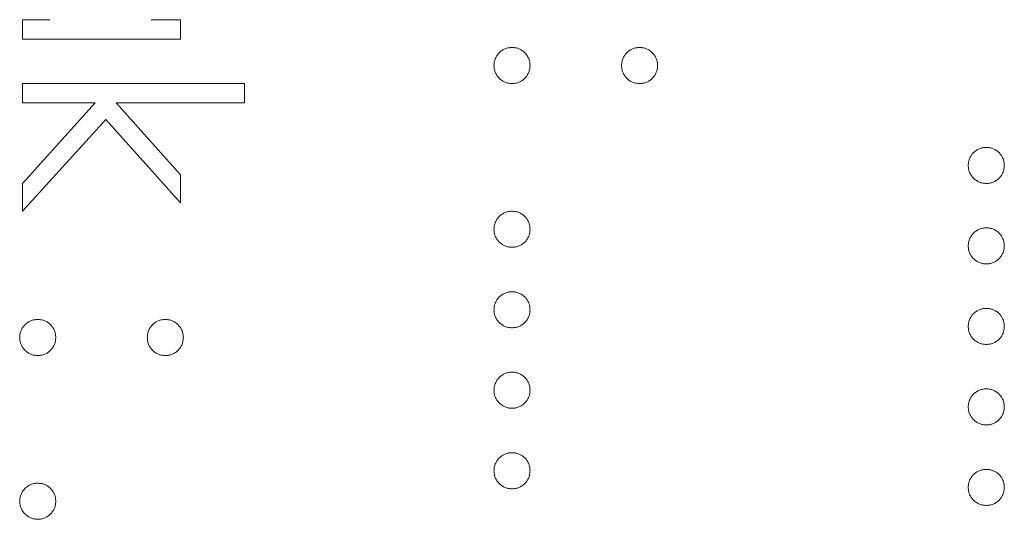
# Model space of a CAD drawing. Header units: millimetres. Extents: x -3 to 402, y -195 to 324.
# Tile 12 of 27: x 51 to 57, y 146 to 149. Entities that reach past the tile are written whole.
import ezdxf

# ---------------------------------------------------------------- set-up
doc = ezdxf.new("R2010")
doc.units = ezdxf.units.MM

msp = doc.modelspace()

# ---------------------------------------------------------------- linework, layer by layer
at = {"color": 7, "linetype": 'Continuous', "lineweight": 15}
for p, q in [((51.1277, 149.0911), (51.2949, 149.0911)), ((51.1277, 148.9724), (51.1277, 149.0911)), ((51.9155, 149.0911), (52.0944, 149.0911)), ((52.0944, 149.0911), (52.0944, 148.9724)), ((52.0944, 148.9724), (51.1277, 148.9724)), ((51.1277, 148.701), (52.4845, 148.701)), ((51.1277, 148.5823), (51.1277, 148.701)), ((52.4845, 148.701), (52.4845, 148.5823)), ((51.5731, 148.5823), (51.1277, 148.5823)), ((51.1277, 148.0912), (51.5731, 148.5823)), ((51.7001, 148.5823), (52.0944, 148.1424)), ((52.4845, 148.5823), (51.7001, 148.5823)), ((51.6365, 148.4821), (51.1277, 147.9208)), ((52.0944, 147.9717), (51.6365, 148.4821)), ((52.0944, 148.1424), (52.0944, 147.9717)), ((51.1277, 147.9208), (51.1277, 148.0912))]:
    msp.add_line(p, q, dxfattribs=at)
for points, knots in [([(54.0107, 148.8113), (54.0111, 148.8186), (54.0119, 148.8331), (54.0184, 148.8538), (54.0285, 148.8728), (54.0426, 148.8897), (54.0596, 148.9036), (54.0786, 148.914), (54.0993, 148.9203), (54.1137, 148.9211), (54.121, 148.9215)], [0, 0, 0, 0, 0.1277566, 0.2494144, 0.3727965, 0.5001113, 0.6286099, 0.7506434, 0.8737684, 1, 1, 1, 1]), ([(54.121, 148.9215), (54.1284, 148.9211), (54.143, 148.9203), (54.1639, 148.914), (54.1828, 148.9036), (54.1996, 148.8896), (54.2137, 148.8728), (54.2239, 148.8538), (54.2299, 148.833), (54.2308, 148.8186), (54.2312, 148.8113)], [0, 0, 0, 0, 0.129097, 0.252046, 0.373905, 0.5010378, 0.6281707, 0.7513765, 0.872426, 1, 1, 1, 1]), ([(54.7909, 148.8113), (54.7913, 148.8186), (54.7921, 148.833), (54.7982, 148.8538), (54.8084, 148.8728), (54.8225, 148.8896), (54.8393, 148.9036), (54.8582, 148.914), (54.8791, 148.9203), (54.8937, 148.9211), (54.9011, 148.9215)], [0, 0, 0, 0, 0.127574, 0.248624, 0.371829, 0.498962, 0.626095, 0.747954, 0.870903, 1, 1, 1, 1]), ([(54.9011, 148.9215), (54.9084, 148.9211), (54.9228, 148.9203), (54.9435, 148.914), (54.9625, 148.9036), (54.9792, 148.8896), (54.9936, 148.8729), (55.0037, 148.8537), (55.0102, 148.8331), (55.011, 148.8186), (55.0114, 148.8113)], [0, 0, 0, 0, 0.126257, 0.249407, 0.371465, 0.498805, 0.627129, 0.750535, 0.872218, 1, 1, 1, 1]), ([(54.121, 148.701), (54.1137, 148.7015), (54.0993, 148.7024), (54.0784, 148.7081), (54.0597, 148.7191), (54.0426, 148.7328), (54.0286, 148.7497), (54.0182, 148.7686), (54.0119, 148.7894), (54.0111, 148.8039), (54.0107, 148.8113)], [0, 0, 0, 0, 0.126178, 0.248821, 0.37154, 0.499984, 0.627244, 0.749226, 0.872298, 1, 1, 1, 1]), ([(54.2312, 148.8113), (54.2308, 148.8039), (54.2299, 148.7895), (54.224, 148.7686), (54.2136, 148.7497), (54.1996, 148.7329), (54.1827, 148.719), (54.164, 148.7081), (54.1429, 148.7023), (54.1284, 148.7015), (54.121, 148.701)], [0, 0, 0, 0, 0.127519, 0.249986, 0.371792, 0.49887, 0.625948, 0.748492, 0.870959, 1, 1, 1, 1]), ([(54.9011, 148.701), (54.8937, 148.7015), (54.8792, 148.7023), (54.8581, 148.7081), (54.8394, 148.719), (54.8225, 148.7329), (54.8085, 148.7497), (54.7981, 148.7686), (54.7922, 148.7895), (54.7913, 148.8039), (54.7909, 148.8113)], [0, 0, 0, 0, 0.129041, 0.251508, 0.374052, 0.50113, 0.628208, 0.750014, 0.872481, 1, 1, 1, 1]), ([(55.0114, 148.8113), (55.0109, 148.8039), (55.0101, 148.7895), (55.0042, 148.7686), (54.9937, 148.7497), (54.9798, 148.7329), (54.9629, 148.719), (54.9442, 148.7081), (54.9231, 148.7023), (54.9086, 148.7015), (54.9011, 148.701)], [0, 0, 0, 0, 0.127519, 0.249986, 0.371792, 0.49887, 0.625948, 0.748492, 0.870959, 1, 1, 1, 1]), ([(56.9107, 148.2007), (56.9111, 148.2081), (56.9119, 148.2225), (56.9184, 148.2432), (56.9285, 148.2622), (56.9426, 148.2792), (56.9596, 148.293), (56.9786, 148.3034), (56.9993, 148.3097), (57.0137, 148.3105), (57.021, 148.3109)], [0, 0, 0, 0, 0.1277566, 0.2494144, 0.3727965, 0.5001113, 0.6286099, 0.7506434, 0.8737684, 1, 1, 1, 1]), ([(57.021, 148.3109), (57.0284, 148.3105), (57.043, 148.3097), (57.0639, 148.3034), (57.0828, 148.2931), (57.0996, 148.2791), (57.1137, 148.2622), (57.1239, 148.2432), (57.1299, 148.2224), (57.1308, 148.2081), (57.1312, 148.2007)], [0, 0, 0, 0, 0.129097, 0.252046, 0.373905, 0.501038, 0.628171, 0.751376, 0.872426, 1, 1, 1, 1]), ([(57.021, 148.0904), (57.0137, 148.0909), (56.9993, 148.0918), (56.9784, 148.0976), (56.9597, 148.1085), (56.9426, 148.1222), (56.9286, 148.1391), (56.9182, 148.158), (56.9119, 148.1788), (56.9111, 148.1933), (56.9107, 148.2007)], [0, 0, 0, 0, 0.126178, 0.248821, 0.37154, 0.499984, 0.627244, 0.749226, 0.872298, 1, 1, 1, 1]), ([(57.1312, 148.2007), (57.1308, 148.1933), (57.1299, 148.1789), (57.124, 148.158), (57.1136, 148.1391), (57.0996, 148.1223), (57.0827, 148.1084), (57.064, 148.0976), (57.0429, 148.0917), (57.0284, 148.0909), (57.021, 148.0904)], [0, 0, 0, 0, 0.127519, 0.249986, 0.371792, 0.49887, 0.625948, 0.748492, 0.870959, 1, 1, 1, 1]), ([(54.0107, 147.8106), (54.0111, 147.818), (54.0119, 147.8324), (54.0184, 147.8531), (54.0285, 147.8721), (54.0426, 147.8891), (54.0596, 147.9029), (54.0786, 147.9133), (54.0993, 147.9196), (54.1137, 147.9204), (54.121, 147.9208)], [0, 0, 0, 0, 0.1277566, 0.2494144, 0.3727965, 0.5001113, 0.6286099, 0.7506434, 0.8737684, 1, 1, 1, 1]), ([(54.121, 147.9208), (54.1284, 147.9204), (54.143, 147.9197), (54.1639, 147.9133), (54.1828, 147.903), (54.1996, 147.889), (54.2137, 147.8722), (54.2239, 147.8531), (54.2299, 147.8323), (54.2308, 147.818), (54.2312, 147.8106)], [0, 0, 0, 0, 0.129097, 0.252046, 0.373905, 0.5010378, 0.6281707, 0.7513765, 0.872426, 1, 1, 1, 1]), ([(54.121, 147.7004), (54.1137, 147.7008), (54.0993, 147.7017), (54.0784, 147.7075), (54.0597, 147.7184), (54.0426, 147.7321), (54.0286, 147.749), (54.0182, 147.768), (54.0119, 147.7887), (54.0111, 147.8032), (54.0107, 147.8106)], [0, 0, 0, 0, 0.126178, 0.248821, 0.37154, 0.499984, 0.627244, 0.749226, 0.872298, 1, 1, 1, 1]), ([(54.2312, 147.8106), (54.2308, 147.8032), (54.2299, 147.7888), (54.224, 147.7679), (54.2136, 147.749), (54.1996, 147.7322), (54.1827, 147.7183), (54.164, 147.7075), (54.1429, 147.7016), (54.1284, 147.7008), (54.121, 147.7004)], [0, 0, 0, 0, 0.127519, 0.249986, 0.371792, 0.49887, 0.625948, 0.748492, 0.870959, 1, 1, 1, 1]), ([(56.9107, 147.7088), (56.9111, 147.7162), (56.9119, 147.7306), (56.9184, 147.7513), (56.9285, 147.7704), (56.9426, 147.7873), (56.9596, 147.8011), (56.9786, 147.8116), (56.9993, 147.8178), (57.0137, 147.8187), (57.021, 147.8191)], [0, 0, 0, 0, 0.1277566, 0.2494144, 0.3727965, 0.5001113, 0.6286099, 0.7506434, 0.8737684, 1, 1, 1, 1]), ([(57.021, 147.8191), (57.0284, 147.8187), (57.043, 147.8179), (57.0639, 147.8116), (57.0828, 147.8012), (57.0996, 147.7872), (57.1137, 147.7704), (57.1239, 147.7514), (57.1299, 147.7306), (57.1308, 147.7162), (57.1312, 147.7088)], [0, 0, 0, 0, 0.129097, 0.252046, 0.373905, 0.501038, 0.628171, 0.751376, 0.872426, 1, 1, 1, 1]), ([(57.021, 147.5986), (57.0137, 147.599), (56.9993, 147.5999), (56.9784, 147.6057), (56.9597, 147.6166), (56.9426, 147.6303), (56.9286, 147.6473), (56.9182, 147.6662), (56.9119, 147.687), (56.9111, 147.7015), (56.9107, 147.7088)], [0, 0, 0, 0, 0.126178, 0.248821, 0.37154, 0.499984, 0.627244, 0.749226, 0.872298, 1, 1, 1, 1]), ([(57.1312, 147.7088), (57.1308, 147.7015), (57.1299, 147.687), (57.124, 147.6661), (57.1136, 147.6473), (57.0996, 147.6304), (57.0827, 147.6165), (57.064, 147.6057), (57.0429, 147.5999), (57.0284, 147.599), (57.021, 147.5986)], [0, 0, 0, 0, 0.127519, 0.249986, 0.371792, 0.49887, 0.625948, 0.748492, 0.870959, 1, 1, 1, 1]), ([(54.0107, 147.3187), (54.0111, 147.3261), (54.0119, 147.3405), (54.0184, 147.3612), (54.0285, 147.3803), (54.0426, 147.3972), (54.0596, 147.411), (54.0786, 147.4215), (54.0993, 147.4277), (54.1137, 147.4286), (54.121, 147.429)], [0, 0, 0, 0, 0.1277566, 0.2494144, 0.3727965, 0.5001113, 0.6286099, 0.7506434, 0.8737684, 1, 1, 1, 1]), ([(54.121, 147.429), (54.1284, 147.4286), (54.143, 147.4278), (54.1639, 147.4215), (54.1828, 147.4111), (54.1996, 147.3971), (54.2137, 147.3803), (54.2239, 147.3613), (54.2299, 147.3405), (54.2308, 147.3261), (54.2312, 147.3187)], [0, 0, 0, 0, 0.129097, 0.252046, 0.373905, 0.5010378, 0.6281707, 0.7513765, 0.872426, 1, 1, 1, 1]), ([(56.9107, 147.217), (56.9111, 147.2244), (56.9119, 147.2388), (56.9184, 147.2595), (56.9285, 147.2785), (56.9426, 147.2955), (56.9596, 147.3093), (56.9786, 147.3197), (56.9993, 147.326), (57.0137, 147.3268), (57.021, 147.3272)], [0, 0, 0, 0, 0.1277566, 0.2494144, 0.3727965, 0.5001113, 0.6286099, 0.7506434, 0.8737684, 1, 1, 1, 1]), ([(57.021, 147.3272), (57.0284, 147.3268), (57.043, 147.326), (57.0639, 147.3197), (57.0828, 147.3094), (57.0996, 147.2954), (57.1137, 147.2785), (57.1239, 147.2595), (57.1299, 147.2387), (57.1308, 147.2244), (57.1312, 147.217)], [0, 0, 0, 0, 0.129097, 0.252046, 0.373905, 0.501038, 0.628171, 0.751376, 0.872426, 1, 1, 1, 1]), ([(54.121, 147.2085), (54.1137, 147.209), (54.0993, 147.2098), (54.0784, 147.2156), (54.0597, 147.2265), (54.0426, 147.2402), (54.0286, 147.2572), (54.0182, 147.2761), (54.0119, 147.2969), (54.0111, 147.3114), (54.0107, 147.3187)], [0, 0, 0, 0, 0.126178, 0.248821, 0.37154, 0.499984, 0.627244, 0.749226, 0.872298, 1, 1, 1, 1]), ([(54.2312, 147.3187), (54.2308, 147.3114), (54.2299, 147.2969), (54.224, 147.2761), (54.2136, 147.2572), (54.1996, 147.2403), (54.1827, 147.2265), (54.164, 147.2156), (54.1429, 147.2098), (54.1284, 147.2089), (54.121, 147.2085)], [0, 0, 0, 0, 0.127519, 0.249986, 0.371792, 0.49887, 0.625948, 0.748492, 0.870959, 1, 1, 1, 1]), ([(51.1107, 147.1491), (51.1111, 147.1565), (51.1119, 147.1709), (51.1184, 147.1916), (51.1285, 147.2107), (51.1426, 147.2276), (51.1596, 147.2414), (51.1786, 147.2519), (51.1993, 147.2581), (51.2137, 147.259), (51.221, 147.2594)], [0, 0, 0, 0, 0.1277566, 0.2494144, 0.3727965, 0.5001113, 0.6286099, 0.7506434, 0.8737684, 1, 1, 1, 1]), ([(51.221, 147.2594), (51.2284, 147.259), (51.243, 147.2582), (51.2639, 147.2519), (51.2828, 147.2415), (51.2996, 147.2275), (51.3137, 147.2107), (51.3239, 147.1917), (51.3299, 147.1709), (51.3308, 147.1565), (51.3312, 147.1491)], [0, 0, 0, 0, 0.129097, 0.252046, 0.373905, 0.5010378, 0.6281707, 0.7513765, 0.872426, 1, 1, 1, 1]), ([(51.8909, 147.1491), (51.8913, 147.1565), (51.8921, 147.1709), (51.8982, 147.1917), (51.9084, 147.2107), (51.9225, 147.2275), (51.9393, 147.2415), (51.9582, 147.2519), (51.9791, 147.2582), (51.9937, 147.259), (52.0011, 147.2594)], [0, 0, 0, 0, 0.127574, 0.2486235, 0.3718293, 0.4989622, 0.626095, 0.747954, 0.870903, 1, 1, 1, 1]), ([(52.0011, 147.2594), (52.0084, 147.259), (52.0228, 147.2581), (52.0435, 147.2519), (52.0625, 147.2415), (52.0792, 147.2274), (52.0936, 147.2108), (52.1037, 147.1916), (52.1102, 147.1709), (52.111, 147.1565), (52.1114, 147.1491)], [0, 0, 0, 0, 0.126257, 0.2494068, 0.3714648, 0.4988052, 0.6271285, 0.7505355, 0.8722177, 1, 1, 1, 1]), ([(57.021, 147.1067), (57.0137, 147.1072), (56.9993, 147.1081), (56.9784, 147.1139), (56.9597, 147.1248), (56.9426, 147.1385), (56.9286, 147.1554), (56.9182, 147.1743), (56.9119, 147.1951), (56.9111, 147.2096), (56.9107, 147.217)], [0, 0, 0, 0, 0.126178, 0.248821, 0.37154, 0.499984, 0.627244, 0.749226, 0.872298, 1, 1, 1, 1]), ([(57.1312, 147.217), (57.1308, 147.2096), (57.1299, 147.1952), (57.124, 147.1743), (57.1136, 147.1554), (57.0996, 147.1386), (57.0827, 147.1247), (57.064, 147.1139), (57.0429, 147.108), (57.0284, 147.1072), (57.021, 147.1067)], [0, 0, 0, 0, 0.127519, 0.249986, 0.371792, 0.49887, 0.625948, 0.748492, 0.870959, 1, 1, 1, 1]), ([(51.221, 147.0389), (51.2137, 147.0393), (51.1993, 147.0402), (51.1784, 147.046), (51.1597, 147.0569), (51.1426, 147.0706), (51.1286, 147.0876), (51.1182, 147.1065), (51.1119, 147.1273), (51.1111, 147.1418), (51.1107, 147.1491)], [0, 0, 0, 0, 0.126178, 0.248821, 0.37154, 0.499984, 0.627244, 0.749226, 0.872298, 1, 1, 1, 1]), ([(51.3312, 147.1491), (51.3308, 147.1418), (51.3299, 147.1273), (51.324, 147.1065), (51.3136, 147.0876), (51.2996, 147.0707), (51.2827, 147.0569), (51.264, 147.046), (51.2429, 147.0402), (51.2284, 147.0393), (51.221, 147.0389)], [0, 0, 0, 0, 0.127519, 0.249986, 0.371792, 0.49887, 0.625948, 0.748492, 0.870959, 1, 1, 1, 1]), ([(52.0011, 147.0389), (51.9937, 147.0393), (51.9792, 147.0402), (51.9581, 147.046), (51.9394, 147.0569), (51.9225, 147.0707), (51.9085, 147.0876), (51.8981, 147.1065), (51.8922, 147.1273), (51.8913, 147.1418), (51.8909, 147.1491)], [0, 0, 0, 0, 0.129041, 0.251508, 0.374052, 0.50113, 0.628208, 0.750014, 0.872481, 1, 1, 1, 1]), ([(52.1114, 147.1491), (52.1109, 147.1418), (52.1101, 147.1273), (52.1042, 147.1065), (52.0937, 147.0876), (52.0798, 147.0707), (52.0629, 147.0569), (52.0442, 147.046), (52.0231, 147.0402), (52.0086, 147.0393), (52.0011, 147.0389)], [0, 0, 0, 0, 0.127519, 0.249986, 0.371792, 0.49887, 0.625948, 0.748492, 0.870959, 1, 1, 1, 1]), ([(54.0107, 146.8269), (54.0111, 146.8343), (54.0119, 146.8487), (54.0184, 146.8694), (54.0285, 146.8884), (54.0426, 146.9054), (54.0596, 146.9192), (54.0786, 146.9296), (54.0993, 146.9359), (54.1137, 146.9367), (54.121, 146.9371)], [0, 0, 0, 0, 0.1277566, 0.2494144, 0.3727965, 0.5001113, 0.6286099, 0.7506434, 0.8737684, 1, 1, 1, 1]), ([(54.121, 146.9371), (54.1284, 146.9367), (54.143, 146.9359), (54.1639, 146.9296), (54.1828, 146.9193), (54.1996, 146.9053), (54.2137, 146.8884), (54.2239, 146.8694), (54.2299, 146.8486), (54.2308, 146.8343), (54.2312, 146.8269)], [0, 0, 0, 0, 0.129097, 0.252046, 0.373905, 0.5010378, 0.6281707, 0.7513765, 0.872426, 1, 1, 1, 1]), ([(54.121, 146.7166), (54.1137, 146.7171), (54.0993, 146.718), (54.0784, 146.7238), (54.0597, 146.7347), (54.0426, 146.7484), (54.0286, 146.7653), (54.0182, 146.7842), (54.0119, 146.805), (54.0111, 146.8195), (54.0107, 146.8269)], [0, 0, 0, 0, 0.126178, 0.248821, 0.37154, 0.499984, 0.627244, 0.749226, 0.872298, 1, 1, 1, 1]), ([(54.2312, 146.8269), (54.2308, 146.8195), (54.2299, 146.8051), (54.224, 146.7842), (54.2136, 146.7653), (54.1996, 146.7485), (54.1827, 146.7346), (54.164, 146.7238), (54.1429, 146.7179), (54.1284, 146.7171), (54.121, 146.7166)], [0, 0, 0, 0, 0.127519, 0.249986, 0.371792, 0.49887, 0.625948, 0.748492, 0.870959, 1, 1, 1, 1]), ([(56.9107, 146.7251), (56.9111, 146.7325), (56.9119, 146.7469), (56.9184, 146.7676), (56.9285, 146.7867), (56.9426, 146.8036), (56.9596, 146.8174), (56.9786, 146.8279), (56.9993, 146.8341), (57.0137, 146.835), (57.021, 146.8354)], [0, 0, 0, 0, 0.1277566, 0.2494144, 0.3727965, 0.5001113, 0.6286099, 0.7506434, 0.8737684, 1, 1, 1, 1]), ([(57.021, 146.8354), (57.0284, 146.835), (57.043, 146.8342), (57.0639, 146.8278), (57.0828, 146.8175), (57.0996, 146.8035), (57.1137, 146.7867), (57.1239, 146.7677), (57.1299, 146.7469), (57.1308, 146.7325), (57.1312, 146.7251)], [0, 0, 0, 0, 0.129097, 0.252046, 0.373905, 0.501038, 0.628171, 0.751376, 0.872426, 1, 1, 1, 1]), ([(57.021, 146.6149), (57.0137, 146.6153), (56.9993, 146.6162), (56.9784, 146.622), (56.9597, 146.6329), (56.9426, 146.6466), (56.9286, 146.6635), (56.9182, 146.6825), (56.9119, 146.7033), (56.9111, 146.7178), (56.9107, 146.7251)], [0, 0, 0, 0, 0.126178, 0.248821, 0.37154, 0.499984, 0.627244, 0.749226, 0.872298, 1, 1, 1, 1]), ([(57.1312, 146.7251), (57.1308, 146.7178), (57.1299, 146.7033), (57.124, 146.6824), (57.1136, 146.6635), (57.0996, 146.6467), (57.0827, 146.6328), (57.064, 146.622), (57.0429, 146.6162), (57.0284, 146.6153), (57.021, 146.6149)], [0, 0, 0, 0, 0.127519, 0.249986, 0.371792, 0.49887, 0.625948, 0.748492, 0.870959, 1, 1, 1, 1]), ([(54.0107, 146.335), (54.0111, 146.3424), (54.0119, 146.3568), (54.0184, 146.3775), (54.0285, 146.3966), (54.0426, 146.4135), (54.0596, 146.4273), (54.0786, 146.4378), (54.0993, 146.444), (54.1137, 146.4449), (54.121, 146.4453)], [0, 0, 0, 0, 0.1277566, 0.2494144, 0.3727965, 0.5001113, 0.6286099, 0.7506434, 0.8737684, 1, 1, 1, 1]), ([(54.121, 146.4453), (54.1284, 146.4449), (54.143, 146.4441), (54.1639, 146.4378), (54.1828, 146.4274), (54.1996, 146.4134), (54.2137, 146.3966), (54.2239, 146.3776), (54.2299, 146.3568), (54.2308, 146.3424), (54.2312, 146.335)], [0, 0, 0, 0, 0.129097, 0.252046, 0.373905, 0.5010378, 0.6281707, 0.7513765, 0.872426, 1, 1, 1, 1]), ([(54.121, 146.2248), (54.1137, 146.2252), (54.0993, 146.2261), (54.0784, 146.2319), (54.0597, 146.2428), (54.0426, 146.2565), (54.0286, 146.2735), (54.0182, 146.2924), (54.0119, 146.3132), (54.0111, 146.3277), (54.0107, 146.335)], [0, 0, 0, 0, 0.126178, 0.248821, 0.37154, 0.499984, 0.627244, 0.749226, 0.872298, 1, 1, 1, 1]), ([(54.2312, 146.335), (54.2308, 146.3277), (54.2299, 146.3132), (54.224, 146.2924), (54.2136, 146.2735), (54.1996, 146.2566), (54.1827, 146.2427), (54.164, 146.2319), (54.1429, 146.2261), (54.1284, 146.2252), (54.121, 146.2248)], [0, 0, 0, 0, 0.127519, 0.249986, 0.371792, 0.49887, 0.625948, 0.748492, 0.870959, 1, 1, 1, 1]), ([(56.9107, 146.2333), (56.9111, 146.2407), (56.9119, 146.2551), (56.9184, 146.2758), (56.9285, 146.2948), (56.9426, 146.3118), (56.9596, 146.3256), (56.9786, 146.336), (56.9993, 146.3423), (57.0137, 146.3431), (57.021, 146.3435)], [0, 0, 0, 0, 0.1277566, 0.2494144, 0.3727965, 0.5001113, 0.6286099, 0.7506434, 0.8737684, 1, 1, 1, 1]), ([(57.021, 146.3435), (57.0284, 146.3431), (57.043, 146.3423), (57.0639, 146.336), (57.0828, 146.3256), (57.0996, 146.3117), (57.1137, 146.2948), (57.1239, 146.2758), (57.1299, 146.255), (57.1308, 146.2406), (57.1312, 146.2333)], [0, 0, 0, 0, 0.129097, 0.252046, 0.373905, 0.501038, 0.628171, 0.751376, 0.872426, 1, 1, 1, 1]), ([(51.1107, 146.1485), (51.1111, 146.1559), (51.1119, 146.1703), (51.1184, 146.191), (51.1285, 146.21), (51.1426, 146.227), (51.1596, 146.2408), (51.1786, 146.2512), (51.1993, 146.2575), (51.2137, 146.2583), (51.221, 146.2587)], [0, 0, 0, 0, 0.1277566, 0.2494144, 0.3727965, 0.5001113, 0.6286099, 0.7506434, 0.8737684, 1, 1, 1, 1]), ([(51.221, 146.2587), (51.2284, 146.2583), (51.243, 146.2575), (51.2639, 146.2512), (51.2828, 146.2408), (51.2996, 146.2269), (51.3137, 146.21), (51.3239, 146.191), (51.3299, 146.1702), (51.3308, 146.1558), (51.3312, 146.1485)], [0, 0, 0, 0, 0.129097, 0.252046, 0.373905, 0.5010378, 0.6281707, 0.7513765, 0.872426, 1, 1, 1, 1]), ([(57.021, 146.123), (57.0137, 146.1235), (56.9993, 146.1244), (56.9784, 146.1301), (56.9597, 146.1411), (56.9426, 146.1548), (56.9286, 146.1717), (56.9182, 146.1906), (56.9119, 146.2114), (56.9111, 146.2259), (56.9107, 146.2333)], [0, 0, 0, 0, 0.126178, 0.248821, 0.37154, 0.499984, 0.627244, 0.749226, 0.872298, 1, 1, 1, 1]), ([(57.1312, 146.2333), (57.1308, 146.2259), (57.1299, 146.2115), (57.124, 146.1906), (57.1136, 146.1717), (57.0996, 146.1549), (57.0827, 146.141), (57.064, 146.1302), (57.0429, 146.1243), (57.0284, 146.1235), (57.021, 146.123)], [0, 0, 0, 0, 0.127519, 0.249986, 0.371792, 0.49887, 0.625948, 0.748492, 0.870959, 1, 1, 1, 1]), ([(51.221, 146.0382), (51.2137, 146.0387), (51.1993, 146.0396), (51.1784, 146.0453), (51.1597, 146.0563), (51.1426, 146.07), (51.1286, 146.0869), (51.1182, 146.1058), (51.1119, 146.1266), (51.1111, 146.1411), (51.1107, 146.1485)], [0, 0, 0, 0, 0.126178, 0.248821, 0.37154, 0.499984, 0.627244, 0.749226, 0.872298, 1, 1, 1, 1]), ([(51.3312, 146.1485), (51.3308, 146.1411), (51.3299, 146.1267), (51.324, 146.1058), (51.3136, 146.0869), (51.2996, 146.0701), (51.2827, 146.0562), (51.264, 146.0454), (51.2429, 146.0395), (51.2284, 146.0387), (51.221, 146.0382)], [0, 0, 0, 0, 0.127519, 0.249986, 0.371792, 0.49887, 0.625948, 0.748492, 0.870959, 1, 1, 1, 1])]:
    msp.add_open_spline(points, degree=3, knots=knots, dxfattribs=at)

doc.saveas('drawing.dxf')
